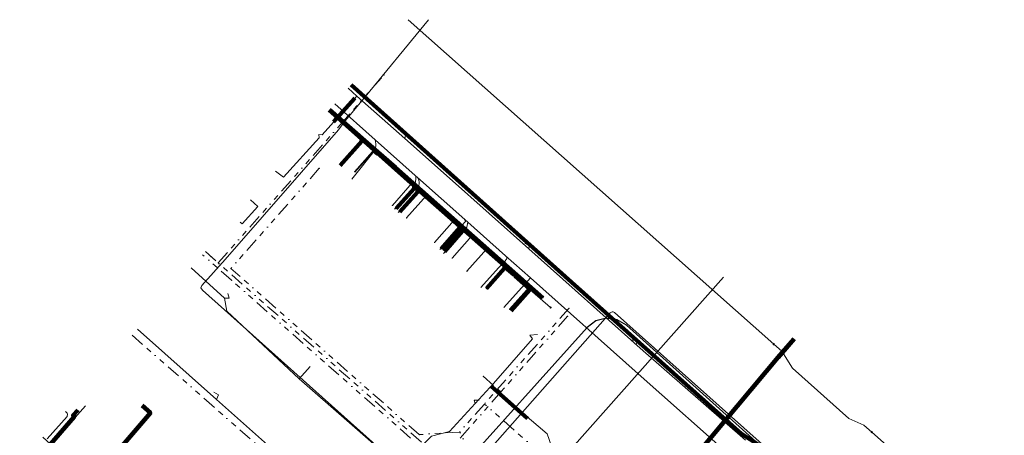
# Model space of a CAD drawing. Extents: x 73120 to 113741, y 434688 to 489241.
# Tile 34 of 256: x 99606 to 99784, y 474806 to 474881. Entities that reach past the tile are written whole.
import ezdxf
from ezdxf.lldxf.tags import DXFTag

# ---------------------------------------------------------------- set-up
doc = ezdxf.new("R2010")
doc.units = 0
doc.header["$LTSCALE"] = 0.5
doc.linetypes.add('RI-OVERIG', pattern=[17, 5, -2, 2, -2, 0, -2, 2, -2])
for name, color, linetype, lineweight in [('B-WE-KL-DATA-G', 90, 'KL-DATA-N', 18), ('B-WE-KL-DATA_HULPSTUK-S', 90, 'Continuous', 25), ('B-WE-KL-DATA_KABELBED-G', 90, 'Continuous', 100), ('B-WE-KL-DATA_MANTELBUIS-G', 90, 'Continuous', 100), ('B-WE-KL-ET_LS-G', 190, 'KL-LS-N', 18), ('B-WE-KL-ET_LS_HULPSTUK-S', 190, 'Continuous', 25), ('B-WE-KL-ET_LS_MANTELBUIS-G', 190, 'Continuous', 100), ('B-WE-KL-ET_MS-G', 130, 'KL-MS-N', 18), ('B-WE-KL-ET_MS_HULPSTUK-S', 130, 'Continuous', 25), ('B-WE-KL-GAS_LD-G', 50, 'KL-GAS-LD-N', 18), ('B-WE-KL-GAS_LD_HULPSTUK-S', 50, 'Continuous', 25), ('B-WE-KL-WATER-G', 170, 'KL-WATER-N', 18), ('B-WE-KL-WATER_HULPSTUK-S', 170, 'Continuous', 25), ('B-WE-RI-DRUK-G', 210, 'RI-PERS', 18), ('B-WE-RI-VRIJVERVAL-G', 210, 'RI-OVERIG', 18), ('B-WE-RI-VRIJVERVAL_HULPSTUK-S', 210, 'Continuous', 25), ('V-WE-RI-VRIJVERVAL-G', 210, 'RI-OVERIG-V', 25)]:
    doc.layers.add(name, color=color, linetype=linetype, lineweight=lineweight)
doc.styles.add('NLCS-ISO', font='NLCS-ISO.ttf')
tags = doc.linetypes.add('KL-DATA-N', pattern='A,4,-1,[101,NLCS.SHX,S=0.5,R=0,X=0,Y=0],-1,4,-1,["D",Standard,S=1,R=0,X=-0.25,Y=-0.5],-1.5', length=12.5).pattern_tags.tags
tags[18] = DXFTag(74, 10)
tags = doc.linetypes.add('KL-GAS-LD-N', pattern='A,4,-1,[69,NLCS.SHX,S=0.5,R=0,X=0,Y=0],-1,4,-1,["L",Standard,S=1,R=0,X=0.25,Y=-0.5],-2', length=13).pattern_tags.tags
tags[18] = DXFTag(74, 10)
tags = doc.linetypes.add('KL-LS-N', pattern='A,4,-1,[103,NLCS.SHX,S=0.75,R=0,X=0,Y=0],-1,4,-1,["L",Standard,S=1,R=0,X=0,Y=-0.5],-2', length=13).pattern_tags.tags
tags[18] = DXFTag(74, 10)
tags = doc.linetypes.add('KL-MS-N', pattern='A,4,-1,[103,NLCS.SHX,S=0.75,R=0,X=0,Y=0],-1,4,-1,["M",Standard,S=1,R=0,X=0,Y=-0.5],-2', length=13).pattern_tags.tags
tags[18] = DXFTag(74, 10)
doc.linetypes.add('KL-WATER-N', pattern='A,7,-0.5,[168,NLCS.SHX,S=0.75,R=0,X=0.75,Y=0],-2', length=9.5)
doc.linetypes.add('RI-OVERIG-V', pattern='A,2.5,[24,NLCS.SHX,S=1,R=0,X=0,Y=0],2.5,-2,2,-2,0,-2,2,-2', length=17)
tags = doc.linetypes.add('RI-PERS', pattern='A,7,-2,["P",Standard,S=1.8,R=0,X=-0.5,Y=-0.9],-2,7,-2,[102,NLCS.SHX,S=1,R=180,X=0,Y=0],-2', length=22).pattern_tags.tags
tags[6] = DXFTag(74, 10)

# ---------------------------------------------------------------- blocks, each defined once
blk = doc.blocks.new('SKL-WTB_HULP_OVERIG-SO')
at = {"color": 0, "linetype": 'ByBlock', "lineweight": 18}
for points in [[(-0.14, 0.14), (0.14, -0.14)], [(0.14, 0.14), (-0.14, -0.14)]]:
    blk.add_lwpolyline(points, dxfattribs=at)
at = {"color": 0, "linetype": 'ByBlock', "lineweight": 18, "style": 'NLCS-ISO', "flags": 1}
for tag, p in [('TYPE', (1.5, 0)), ('OMSCHRIJVING', (1.5, -3)), ('LABEL', (1.5, -1.5))]:
    blk.add_attdef(tag, p, '', height=1, dxfattribs=at)
blk = doc.blocks.new('SKL-WTB_HULP_MOF-SO')
at = {"linetype": 'ByBlock', "lineweight": 18}
h = blk.add_hatch(color=0, dxfattribs=at)
h.dxf.hatch_style = 1
h.paths.add_polyline_path([(-0.5625, 0, 1), (0.5625, 0, 1)])
at = {"color": 0, "linetype": 'ByBlock', "lineweight": 18}
blk.add_circle((0, 0), 0.5625, dxfattribs=at)
at = {"color": 0, "linetype": 'ByBlock', "lineweight": 18, "style": 'NLCS-ISO', "flags": 1}
for tag, p in [('TYPE', (1.5, 0)), ('OMSCHRIJVING', (1.5, -3)), ('LABEL', (1.5, -1.5))]:
    blk.add_attdef(tag, p, '', height=1, dxfattribs=at)
blk = doc.blocks.new('SRI-HULP_OVERIG-SO')
at = {"color": 0, "linetype": 'ByBlock', "lineweight": 18}
for points in [[(-0.14, 0.14), (0.14, -0.14)], [(0.14, 0.14), (-0.14, -0.14)]]:
    blk.add_lwpolyline(points, dxfattribs=at)
at = {"color": 0, "linetype": 'ByBlock', "lineweight": 18, "style": 'NLCS-ISO', "flags": 1}
for tag, p in [('TYPE', (1.5, 0)), ('OMSCHRIJVING', (1.5, -3)), ('LABEL', (1.5, -1.5))]:
    blk.add_attdef(tag, p, '', height=1, dxfattribs=at)

msp = doc.modelspace()

# ---------------------------------------------------------------- linework, layer by layer
at = {"layer": 'B-WE-KL-DATA-G', "flags": 128}
for points in [[(99662.2, 474864.94), (99668.02, 474859.73), (99677.49, 474851.31), (99678.09, 474850.78), (99685.73, 474844.02), (99686.1, 474843.69), (99686.16, 474843.16), (99682.93, 474839.51)], [(99662.2, 474864.94), (99668.02, 474859.73), (99677.49, 474851.31), (99678.09, 474850.78), (99678.1, 474850.19), (99674.91, 474846.6)], [(99664.16, 474854.93), (99668.05, 474859.31), (99668.02, 474859.73), (99662.2, 474864.94)], [(99694.98, 474828.83), (99698.32, 474832.6), (99698.32, 474832.89), (99693.74, 474836.92), (99686.1, 474843.69), (99685.73, 474844.02), (99678.09, 474850.78), (99677.49, 474851.31), (99668.02, 474859.73), (99662.2, 474864.94)], [(99662.2, 474864.94), (99668.02, 474859.73), (99677.49, 474851.31), (99678.09, 474850.78), (99685.73, 474844.02), (99685.73, 474843.72), (99682.4, 474839.97)], [(99662.2, 474864.94), (99668.02, 474859.73), (99677.49, 474851.31), (99677.48, 474850.84), (99674.24, 474847.2)], [(99662.2, 474864.94), (99668.02, 474859.73), (99677.49, 474851.31), (99678.09, 474850.78), (99685.73, 474844.02), (99686.1, 474843.69), (99693.74, 474836.92), (99693.75, 474836.49), (99690.49, 474832.81)], [(99644.02, 474774.34), (99644.74, 474773.69), (99645.94, 474775.05), (99642.95, 474777.7), (99639.45, 474780.78), (99630.44, 474788.69), (99623.54, 474794.76), (99619.55, 474798.25), (99623.92, 474803.33), (99630.03, 474810.42), (99628.54, 474811.75)], [(99616.94, 474810.93), (99616.09, 474809.94), (99616.31, 474809.74), (99612.06, 474804.83), (99610.68, 474806.06)], [(99616.94, 474810.93), (99616.09, 474809.94), (99616.31, 474809.74), (99612.06, 474804.83), (99619.55, 474798.25), (99623.54, 474794.76), (99630.44, 474788.69), (99639.45, 474780.78), (99642.95, 474777.7), (99645.94, 474775.05), (99644.74, 474773.69), (99644.02, 474774.34)]]:
    msp.add_lwpolyline(points, dxfattribs=at)
at = {"layer": 'B-WE-KL-DATA_KABELBED-G', "flags": 128}
for points in [[(99891.14, 474668.85), (99802.96, 474746.77), (99799.41, 474750), (99770.32, 474776.47), (99767.28, 474781.79), (99765.04, 474785.08), (99764.06, 474786.09), (99761.53, 474788.38), (99750.36, 474798.38), (99748.65, 474799.71), (99747.01, 474800.78), (99743.93, 474802.72), (99739.41, 474804.73), (99736.4, 474806.68), (99705.82, 474833.97), (99666.17, 474869.48)], [(99668.02, 474859.73), (99662.2, 474864.94)], [(99674.12, 474854.59), (99669.55, 474858.56), (99662.23, 474864.97)], [(99664.16, 474854.93), (99668.05, 474859.31), (99668.02, 474859.73)], [(99677.49, 474851.31), (99668.02, 474859.73)], [(99700.68, 474831.17), (99674.12, 474854.59)], [(99677.49, 474851.31), (99677.48, 474850.84), (99674.24, 474847.2)], [(99678.09, 474850.78), (99678.1, 474850.19), (99674.91, 474846.6)], [(99678.09, 474850.78), (99677.49, 474851.31)], [(99685.73, 474844.02), (99678.09, 474850.78)], [(99685.73, 474844.02), (99685.73, 474843.72), (99682.4, 474839.97)], [(99686.1, 474843.69), (99686.16, 474843.16), (99682.93, 474839.51)], [(99686.1, 474843.69), (99685.73, 474844.02)], [(99693.74, 474836.92), (99686.1, 474843.69)], [(99693.74, 474836.92), (99693.75, 474836.49), (99690.49, 474832.81)], [(99694.98, 474828.83), (99698.32, 474832.6), (99698.32, 474832.89), (99693.74, 474836.92)], [(99745.89, 474823.75), (99743.32, 474820.82), (99725.51, 474799.52), (99713.94, 474786.46), (99706.1, 474793.1), (99694.21, 474778.38), (99691.69, 474775.41), (99681.13, 474766.16)], [(99623.92, 474803.33), (99630.03, 474810.42), (99628.54, 474811.75)], [(99616.94, 474810.93), (99616.09, 474809.94), (99616.31, 474809.74), (99612.06, 474804.83)]]:
    msp.add_lwpolyline(points, dxfattribs=at)
at = {"layer": 'B-WE-KL-DATA_MANTELBUIS-G', "flags": 128}
msp.add_lwpolyline([(99745.89, 474823.75), (99742.99, 474820.42)], dxfattribs=at)
at = {"layer": 'B-WE-KL-ET_LS-G', "flags": 128}
for points in [[(99665.64, 474868.87), (99667.2, 474867.46), (99675.84, 474859.81), (99683.88, 474852.69), (99698.13, 474839.95), (99718.69, 474821.58), (99737.13, 474805.52)], [(99667.2, 474867.46), (99660.96, 474860.5), (99660.31, 474860.53)], [(99702.06, 474829.41), (99702.06, 474829.42), (99698.82, 474832.25), (99697.52, 474833.39), (99697.52, 474833.4), (99695.53, 474835.17), (99695.52, 474835.17), (99692.61, 474837.76), (99692.61, 474837.77), (99688.54, 474841.37), (99688.54, 474841.38), (99686.33, 474843.34), (99686.32, 474843.34), (99684.36, 474845.08), (99684.36, 474845.09), (99680.17, 474848.8), (99680.17, 474848.81), (99678.11, 474850.64), (99678.1, 474850.64), (99675.99, 474852.52), (99675.99, 474852.53), (99671.8, 474856.24), (99671.8, 474856.25), (99670.93, 474857.02), (99662.11, 474864.84)], [(99675.84, 474859.81), (99676.01, 474860.62), (99674.99, 474861.13)], [(99660.31, 474860.53), (99660.4, 474859.93), (99653.95, 474852.83), (99652.55, 474853.92)], [(99670.93, 474857.02), (99670.76, 474856.83), (99670.01, 474857.49), (99666.76, 474853.83)], [(99678.11, 474850.64), (99678.1, 474850.64), (99677.82, 474850.56), (99677.49, 474850.85), (99674.24, 474847.2)], [(99678.1, 474850.64), (99678.06, 474850.35), (99678.16, 474850.25), (99674.92, 474846.61)], [(99648.05, 474848.77), (99649.33, 474847.61), (99646.52, 474844.44), (99646.15, 474844.77)], [(99646.52, 474844.44), (99646.15, 474844.77)], [(99646.52, 474844.44), (99646.15, 474844.77)], [(99686.33, 474843.34), (99686.32, 474843.34), (99686.04, 474843.25), (99685.64, 474843.61), (99682.4, 474839.97)], [(99686.32, 474843.34), (99686.31, 474843.01), (99683.08, 474839.38)], [(99698.13, 474839.95), (99698.27, 474840.93), (99697.41, 474840.95)], [(99637.33, 474836.52), (99643.36, 474831.1), (99643.76, 474828.72), (99656.79, 474816.59), (99674.41, 474801.12), (99676.4, 474802.94), (99677.52, 474803.06), (99680.1, 474805.73), (99680.62, 474806.27), (99683.87, 474807.1), (99688.49, 474812.14), (99691.1, 474814.98), (99691.33, 474815.24), (99698.81, 474823.75)], [(99695.53, 474835.17), (99695.52, 474835.17), (99695.24, 474835.08), (99693.71, 474836.44), (99690.49, 474832.81)], [(99695.52, 474835.17), (99695.48, 474834.87), (99698.13, 474832.53), (99694.9, 474828.9)], [(99643.36, 474831.1), (99644.19, 474831.07), (99643.96, 474831.92)], [(99606.49, 474801.28), (99620.91, 474788.54), (99629.03, 474781.37), (99642.3, 474769.61), (99641.66, 474768.88), (99630.45, 474756.03), (99630.03, 474755.55), (99629.23, 474754.62), (99614.52, 474737.74), (99614.79, 474737.5), (99628.37, 474725.09), (99633.7, 474720.23), (99639.94, 474727.5), (99660.07, 474750.97), (99668.78, 474761.13), (99668.99, 474775.64), (99669.17, 474788.68), (99661.38, 474795.59), (99641.91, 474812.86), (99627.68, 474825.49)], [(99698.81, 474823.75), (99698.32, 474824.44), (99699.67, 474824.55)], [(99717.41, 474822.71), (99717.77, 474823.53), (99716.58, 474823.5)], [(99656.79, 474816.59), (99658.76, 474818.78)], [(99691.33, 474815.24), (99701.43, 474806.66), (99702.2, 474804.47)], [(99641.91, 474812.86), (99642.26, 474813.69), (99641.41, 474814.19)], [(99688.49, 474812.14), (99688.31, 474812.74), (99689.2, 474812.74)], [(99612.05, 474804.51), (99612.23, 474804.69), (99611.92, 474804.97), (99617.09, 474810.79)]]:
    msp.add_lwpolyline(points, dxfattribs=at)
at = {"layer": 'B-WE-KL-ET_LS_MANTELBUIS-G', "flags": 128}
for points in [[(99666.8, 474867.1), (99662.98, 474862.81)], [(99691.43, 474815.19), (99697.9, 474809.4)]]:
    msp.add_lwpolyline(points, dxfattribs=at)
at = {"layer": 'B-WE-KL-ET_MS-G', "flags": 128}
for points in [[(99676.43, 474881.2), (99742.21, 474822.8), (99742.21, 474822.79)], [(99742.21, 474822.79), (99743.66, 474821.52), (99745.61, 474818.5), (99755.75, 474809.45), (99758.45, 474808.25), (99759.87, 474806.99), (99759.87, 474806.98)], [(99759.87, 474806.98), (99885.87, 474695.27), (99887.71, 474693.63), (99889.19, 474691.63), (99889.19, 474691.62)]]:
    msp.add_lwpolyline(points, dxfattribs=at)
at = {"layer": 'B-WE-KL-GAS_LD-G', "flags": 128}
for points in [[(99662.33, 474865.09), (99670.45, 474857.83), (99676.7, 474852.24), (99677.16, 474851.84), (99679.71, 474849.58), (99684.71, 474845.14), (99687.9, 474842.32), (99690.56, 474839.97), (99698.26, 474833.14), (99698.88, 474832.59)], [(99666.82, 474853.78), (99670.45, 474857.83)], [(99673.58, 474847.79), (99677.16, 474851.84)], [(99676.13, 474845.53), (99679.71, 474849.58)], [(99684.71, 474845.14), (99681.13, 474841.1)], [(99684.32, 474838.28), (99687.9, 474842.32)], [(99686.98, 474835.92), (99690.56, 474839.97)], [(99694.68, 474829.1), (99698.26, 474833.14)], [(99614.74, 474810.7), (99614.82, 474810.63), (99615.03, 474810.37), (99615.09, 474810.18), (99615.03, 474809.77), (99611.45, 474805.79)]]:
    msp.add_lwpolyline(points, dxfattribs=at)
at = {"layer": 'B-WE-KL-WATER-G', "flags": 128}
for points in [[(99663.19, 474866.07), (99670.47, 474859.59), (99677.68, 474853.18), (99678.12, 474852.79), (99686.61, 474845.23), (99687.13, 474844.77), (99693.93, 474838.72), (99698.41, 474834.73), (99717.82, 474817.46), (99735.39, 474801.85), (99735.84, 474801.45), (99745.68, 474797.03), (99746.26, 474796.77), (99755, 474789.01), (99758.11, 474786.25), (99761.78, 474783), (99767.36, 474772.72), (99779.52, 474762.01), (99810.71, 474734.18), (99818.62, 474727.12), (99889.29, 474664.13), (99889.6, 474663.86)], [(99670.47, 474859.59), (99670.58, 474858.84), (99670.53, 474857.83), (99666.29, 474852.47)], [(99677.68, 474853.18), (99677.77, 474852.89), (99677.8, 474852.53), (99677.73, 474852), (99677.47, 474851.38), (99677.29, 474850.95), (99673.96, 474847.09)], [(99678.12, 474852.79), (99678.31, 474852.38), (99678.42, 474851.88), (99678.31, 474851.16), (99678.15, 474850.52), (99674.61, 474846.52)], [(99686.61, 474845.23), (99686.71, 474844.9), (99682.14, 474839.84)], [(99687.13, 474844.77), (99686.99, 474843.88), (99682.78, 474839.12)], [(99693.93, 474838.72), (99694, 474838.67), (99694.07, 474838.61), (99694.12, 474838.54), (99694.17, 474838.47), (99694.19, 474838.39), (99694.19, 474838.3), (99694.16, 474838.2), (99694.1, 474838.09), (99694.02, 474837.97), (99693.93, 474837.84), (99693.82, 474837.71), (99693.71, 474837.58), (99693.58, 474837.45), (99693.47, 474837.33), (99693.36, 474837.21), (99693.26, 474837.11), (99693.16, 474837.02), (99693.08, 474836.94), (99693, 474836.87), (99692.93, 474836.8), (99692.87, 474836.75), (99692.81, 474836.69), (99692.75, 474836.63), (99692.68, 474836.57), (99689.49, 474833.01)], [(99698.41, 474834.73), (99693.66, 474829.38)], [(99609.41, 474801.63), (99618.34, 474811.69)]]:
    msp.add_lwpolyline(points, dxfattribs=at)
at = {"layer": 'B-WE-RI-DRUK-G', "flags": 128}
for points in [[(99668.14, 474866.67), (99680.08, 474881.18)], [(99663.87, 474861.39), (99665.09, 474862.97), (99668.14, 474866.67)], [(99663.87, 474861.39), (99643.5, 474838.04), (99639.27, 474833.37), (99639.11, 474832.97), (99639.37, 474832.52)], [(99733.19, 474834.84), (99693.63, 474790.3)], [(99639.37, 474832.52), (99673.93, 474801.65), (99683.43, 474792.77), (99683.52, 474792.65), (99683.62, 474792.54), (99683.72, 474792.44), (99683.82, 474792.34), (99683.93, 474792.24), (99684.05, 474792.14), (99684.16, 474792.05), (99684.28, 474791.97), (99684.4, 474791.89), (99684.53, 474791.81), (99684.65, 474791.74), (99684.78, 474791.67), (99684.91, 474791.61), (99685.05, 474791.55), (99685.19, 474791.49), (99685.32, 474791.44), (99685.46, 474791.4), (99685.61, 474791.36), (99685.75, 474791.33), (99685.89, 474791.3), (99686.04, 474791.27), (99686.18, 474791.26), (99686.33, 474791.24), (99686.47, 474791.23), (99686.62, 474791.23), (99686.77, 474791.23), (99686.91, 474791.24), (99687.2, 474791.27), (99687.66, 474791.39), (99688.12, 474791.49), (99688.58, 474791.58), (99689.05, 474791.65), (99689.99, 474791.74), (99690.26, 474791.64)], [(99814.75, 474471.42), (99814.94, 474474.74), (99815.18, 474477.9), (99815.66, 474481.03), (99816.4, 474484.11), (99869.18, 474672.61), (99869.97, 474677.42), (99869.68, 474682.3), (99868.31, 474686.98), (99865.95, 474691.26), (99862.7, 474694.91), (99774.51, 474774.14), (99713.55, 474828.48), (99713.43, 474828.56), (99713.29, 474828.61), (99713.14, 474828.62), (99713, 474828.59), (99712.87, 474828.53), (99712.76, 474828.43), (99684.81, 474796.76), (99682.79, 474794.08), (99681.2, 474791.13), (99680.08, 474787.97), (99679.45, 474784.68), (99679.33, 474781.34), (99679.45, 474778.14)]]:
    msp.add_lwpolyline(points, dxfattribs=at)
at = {"layer": 'B-WE-RI-VRIJVERVAL-G', "flags": 128}
for points in [[(99664.28, 474862.4), (99672.07, 474871.26)], [(99642.24, 474837.44), (99664.28, 474862.4)], [(99660.42, 474854.46), (99644.51, 474836.42)], [(99644.64, 474834.3), (99639.42, 474838.91)], [(99678.79, 474805.18), (99639.92, 474839.48)], [(99639.92, 474839.48), (99642.24, 474837.44)], [(99678.41, 474806.53), (99644.51, 474836.42)], [(99676.86, 474805.89), (99644.64, 474834.3)], [(99705.37, 474829.28), (99690.16, 474812.03)], [(99705.11, 474827.84), (99693.12, 474814.24)], [(99626.74, 474824.42), (99679.45, 474778.14)], [(99689.92, 474817.02), (99693.12, 474814.24)], [(99693.12, 474814.24), (99685.5, 474805.6)], [(99690.16, 474812.03), (99685.71, 474806.98)], [(99701.93, 474801.63), (99690.16, 474812.03)], [(99685.71, 474806.98), (99678.41, 474806.53)], [(99688.7, 474800.83), (99685.71, 474806.98)]]:
    msp.add_lwpolyline(points, dxfattribs=at)
at = {"layer": 'V-WE-RI-VRIJVERVAL-G', "flags": 128}
msp.add_lwpolyline([(99891.05, 474668.54), (99793.78, 474755.3), (99776.75, 474770.53), (99773.68, 474773.28), (99773.18, 474773.79), (99772.77, 474774.37), (99765.5, 474786.02), (99765.08, 474786.62), (99764.58, 474787.14), (99751.25, 474798.98), (99750.66, 474799.42), (99750.01, 474799.78), (99740.88, 474803.94), (99740.22, 474804.32), (99739.62, 474804.77), (99715.71, 474826.21), (99714.04, 474827.2), (99712.1, 474827.49), (99710.21, 474827.01), (99708.65, 474825.82), (99684.82, 474799.26), (99684.07, 474798.14), (99683.64, 474796.9), (99680.34, 474780.61), (99679.45, 474778.14)], dxfattribs=at)

# ---------------------------------------------------------------- block references
at = {"layer": 'B-WE-KL-DATA_HULPSTUK-S', "xscale": 0.2, "yscale": 0.2, "zscale": 0.2}
for p in [(99674.12, 474854.59), (99674.12, 474854.59), (99700.68, 474831.17)]:
    msp.add_blockref('SKL-WTB_HULP_OVERIG-SO', p, dxfattribs=at)
at = {"layer": 'B-WE-KL-ET_LS_HULPSTUK-S', "xscale": 0.2, "yscale": 0.2, "zscale": 0.2}
for name, p in [('SKL-WTB_HULP_MOF-SO', (99670.93, 474857.02)), ('SKL-WTB_HULP_OVERIG-SO', (99666.76, 474853.83)), ('SKL-WTB_HULP_MOF-SO', (99678.11, 474850.64)), ('SKL-WTB_HULP_MOF-SO', (99678.1, 474850.64)), ('SKL-WTB_HULP_OVERIG-SO', (99674.24, 474847.2)), ('SKL-WTB_HULP_OVERIG-SO', (99674.92, 474846.61)), ('SKL-WTB_HULP_MOF-SO', (99686.32, 474843.34)), ('SKL-WTB_HULP_MOF-SO', (99686.33, 474843.34)), ('SKL-WTB_HULP_OVERIG-SO', (99682.4, 474839.97)), ('SKL-WTB_HULP_OVERIG-SO', (99683.08, 474839.38)), ('SKL-WTB_HULP_MOF-SO', (99695.53, 474835.17)), ('SKL-WTB_HULP_MOF-SO', (99695.52, 474835.17)), ('SKL-WTB_HULP_OVERIG-SO', (99690.49, 474832.81)), ('SKL-WTB_HULP_MOF-SO', (99702.06, 474829.41)), ('SKL-WTB_HULP_OVERIG-SO', (99694.9, 474828.9)), ('SKL-WTB_HULP_OVERIG-SO', (99617.09, 474810.79))]:
    msp.add_blockref(name, p, dxfattribs=at)
at = {"layer": 'B-WE-KL-ET_MS_HULPSTUK-S', "xscale": 0.2, "yscale": 0.2, "zscale": 0.2}
for p in [(99742.21, 474822.79), (99759.87, 474806.98)]:
    msp.add_blockref('SKL-WTB_HULP_MOF-SO', p, dxfattribs=at)
at = {"layer": 'B-WE-KL-GAS_LD_HULPSTUK-S', "xscale": 0.2, "yscale": 0.2, "zscale": 0.2}
for p in [(99670.45, 474857.83), (99666.82, 474853.78), (99677.16, 474851.84), (99679.71, 474849.58), (99673.58, 474847.79), (99676.13, 474845.53), (99684.71, 474845.14), (99687.9, 474842.32), (99681.13, 474841.1), (99690.56, 474839.97), (99684.32, 474838.28), (99686.98, 474835.92), (99698.26, 474833.14), (99698.88, 474832.59), (99694.68, 474829.1)]:
    msp.add_blockref('SKL-WTB_HULP_OVERIG-SO', p, dxfattribs=at)
at = {"layer": 'B-WE-KL-WATER_HULPSTUK-S', "xscale": 0.2, "yscale": 0.2, "zscale": 0.2}
for p in [(99670.47, 474859.59), (99677.68, 474853.18), (99678.12, 474852.79), (99686.61, 474845.23), (99687.13, 474844.77), (99693.93, 474838.72), (99698.41, 474834.73)]:
    msp.add_blockref('SKL-WTB_HULP_OVERIG-SO', p, dxfattribs=at)
at = {"layer": 'B-WE-RI-VRIJVERVAL_HULPSTUK-S', "xscale": 0.2, "yscale": 0.2, "zscale": 0.2}
for p in [(99672.07, 474871.26), (99664.28, 474862.4), (99660.42, 474854.46), (99642.24, 474837.44), (99644.51, 474836.42), (99644.64, 474834.3), (99705.37, 474829.28), (99705.11, 474827.84), (99689.92, 474817.02), (99693.12, 474814.24), (99690.16, 474812.03), (99678.41, 474806.53), (99685.71, 474806.98)]:
    msp.add_blockref('SRI-HULP_OVERIG-SO', p, dxfattribs=at)

doc.saveas('drawing.dxf')
